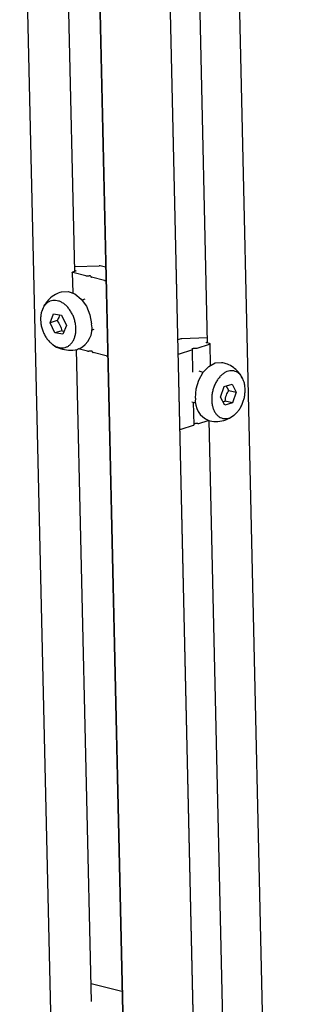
# Model space of a CAD drawing. Header units: millimetres. Extents: x 5 to 595, y 5 to 415.
# Tile 61 of 68: x 522.15 to 527.44, y 320.59 to 338.51. Entities that reach past the tile are written whole.
import ezdxf

# ---------------------------------------------------------------- set-up
doc = ezdxf.new("R2010")
doc.units = ezdxf.units.MM
doc.layers.add('TRAIT-FORT', color=4, linetype='Continuous', lineweight=25)

msp = doc.modelspace()

# ---------------------------------------------------------------- linework, layer by layer
at = {"layer": 'TRAIT-FORT', "color": 4, "linetype": 'Continuous', "lineweight": 25}
for p, q in [((522.1492, 345.041), (523.5834, 281.9743)), ((527.4443, 282.082), (526.0102, 345.142)), ((523.1538, 333.929), (522.9044, 344.8975)), ((523.4695, 344.7237), (524.9037, 281.657)), ((523.4774, 344.6942), (524.9117, 281.6274)), ((526.1903, 281.6636), (524.7561, 344.7295)), ((526.1925, 281.6934), (524.7589, 344.7325)), ((525.358, 341.7736), (525.566, 332.6263)), ((523.1066, 333.9108), (523.1151, 333.5374)), ((523.1635, 333.9321), (523.1144, 333.9165)), ((523.3558, 333.8465), (523.1155, 333.9052)), ((523.1517, 334.0195), (523.5975, 334.0323)), ((523.1534, 333.9456), (523.1624, 333.9434)), ((523.7132, 334.0072), (523.6179, 334.0305)), ((523.3762, 333.8447), (523.4166, 333.8459)), ((523.4459, 333.8387), (523.447, 333.8274)), ((523.6962, 333.7633), (523.4559, 333.822)), ((523.3351, 333.4211), (523.2864, 333.4057)), ((522.7027, 332.9922), (522.7651, 333.1533)), ((522.7651, 333.1533), (522.9142, 333.1293)), ((522.8304, 333.0327), (522.7027, 332.9922)), ((522.7894, 332.8072), (522.7027, 332.9922)), ((522.9142, 333.1293), (523.0009, 332.9443)), ((522.917, 332.8476), (522.7894, 332.8072)), ((522.9384, 332.7832), (522.7894, 332.8072)), ((522.917, 332.8476), (522.9616, 332.843)), ((523.0009, 332.9443), (522.9384, 332.7832)), ((523.459, 332.8609), (523.5077, 332.8764)), ((525.0861, 332.7005), (525.0329, 332.6837)), ((525.564, 332.7165), (525.1061, 332.7034)), ((525.5559, 332.6398), (525.5657, 332.6429)), ((525.6089, 332.6159), (525.557, 332.6285)), ((523.456, 320.6389), (523.1861, 332.5085)), ((523.387, 332.4755), (523.2167, 332.5171)), ((523.4478, 332.4749), (523.4074, 332.4737)), ((523.4782, 332.4564), (523.4771, 332.4677)), ((523.7274, 332.3922), (523.4871, 332.451)), ((525.06, 332.4303), (525.2875, 332.5024)), ((525.2954, 332.5083), (525.2943, 332.5196)), ((525.3048, 332.0927), (525.2954, 332.5081)), ((525.322, 332.5284), (525.3624, 332.5295)), ((525.3824, 332.5325), (525.61, 332.6046)), ((525.6267, 332.2206), (525.6178, 332.6103)), ((525.4937, 332.0911), (525.4184, 332.1095)), ((525.8102, 331.64), (525.8772, 331.8338)), ((525.8772, 331.8338), (526.019, 331.8787)), ((525.9589, 331.7627), (525.9084, 331.8437)), ((525.9589, 331.7627), (526.0937, 331.7298)), ((526.019, 331.8787), (526.0937, 331.7298)), ((526.0937, 331.7298), (526.0267, 331.5359)), ((525.2827, 331.5544), (525.358, 331.536)), ((525.3265, 331.1371), (525.3173, 331.5459)), ((525.885, 331.491), (525.8102, 331.64)), ((525.8507, 331.5593), (525.8919, 331.5689)), ((526.0267, 331.5359), (525.8919, 331.5689)), ((526.0267, 331.5359), (525.885, 331.491)), ((525.4136, 331.1614), (525.5854, 331.2159)), ((525.5981, 331.2168), (525.8466, 320.2872)), ((525.0911, 331.0593), (525.3187, 331.1314)), ((525.3936, 331.1585), (525.3532, 331.1574)), ((524.0131, 320.8223), (523.4487, 320.9602))]:
    msp.add_line(p, q, dxfattribs=at)
at = {"layer": 'TRAIT-FORT', "color": 4, "linetype": 'Continuous', "lineweight": 25, "flags": 128}
for points in [[(523.1155, 333.9052), (523.1118, 333.9064), (523.1091, 333.9077), (523.1073, 333.9091), (523.1066, 333.9107), (523.107, 333.9122), (523.1085, 333.9138), (523.111, 333.9152), (523.1144, 333.9165)], [(523.1624, 333.9434), (523.1661, 333.9423), (523.1689, 333.941), (523.1706, 333.9395), (523.1713, 333.938), (523.1709, 333.9364), (523.1695, 333.9349), (523.167, 333.9334), (523.1635, 333.9321)], [(522.9042, 333.5543), (522.9116, 333.5565), (523.0311, 333.5628), (523.1541, 333.5175), (523.2688, 333.4252), (523.3638, 333.2949), (523.4298, 333.1392), (523.4603, 332.9736)], [(525.557, 332.6285), (525.5534, 332.6297), (525.5506, 332.631), (525.5488, 332.6324), (525.5481, 332.634), (525.5485, 332.6355), (525.55, 332.6371), (525.5525, 332.6385), (525.5559, 332.6398)], [(525.6089, 332.6159), (525.6125, 332.6148), (525.6153, 332.6135), (525.6171, 332.612), (525.6178, 332.6105), (525.6174, 332.6089), (525.6159, 332.6073), (525.6134, 332.6059), (525.61, 332.6046)], [(525.2954, 332.5083), (525.2953, 332.5075), (525.295, 332.5067), (525.2944, 332.5059), (525.2935, 332.5052), (525.2924, 332.5044), (525.291, 332.5037), (525.2894, 332.503), (525.2875, 332.5024)], [(525.2943, 332.5196), (525.2947, 332.5212), (525.2961, 332.5227), (525.2986, 332.5242), (525.3021, 332.5255), (525.3063, 332.5266), (525.3112, 332.5275), (525.3165, 332.5281), (525.322, 332.5284)], [(525.3506, 331.6225), (525.3652, 331.7893), (525.415, 331.9513), (525.4949, 332.0927), (525.5973, 332.1996), (525.7121, 332.2617), (525.828, 332.2727), (525.8526, 332.268)], [(525.3187, 331.1314), (525.3205, 331.132), (525.3222, 331.1327), (525.3235, 331.1334), (525.3247, 331.1342), (525.3255, 331.1349), (525.3261, 331.1357), (525.3265, 331.1365), (525.3265, 331.1371)]]:
    msp.add_lwpolyline(points, dxfattribs=at)
at = {"layer": 'TRAIT-FORT', "color": 4, "linetype": 'Continuous', "lineweight": 25}
for centre, radius, start, end in [((523.6009, 333.9521), 0.0803, 77.73157, 92.40039), ((523.3728, 333.9249), 0.0803, 257.73157, 272.40039), ((523.424, 333.8127), 0.034, 49.88281, 102.63731), ((523.4563, 333.8326), 0.0106, 209.33368, 268.15432), ((523.7136, 333.8443), 0.0829, 257.90066, 273.61141), ((523.0529, 332.8939), 0.4151, 295.47613, 11.07217), ((525.1071, 332.6269), 0.0765, 90.73526, 105.88405), ((523.404, 332.5539), 0.0803, 257.73157, 272.40039), ((523.4552, 332.4417), 0.034, 49.88281, 102.63731), ((523.4874, 332.4616), 0.0106, 209.33368, 268.15432), ((525.3614, 332.6061), 0.0765, 270.73526, 285.88405), ((523.7449, 332.475), 0.0845, 258.05477, 273.4573), ((525.0384, 332.5081), 0.0807, 270.26418, 285.5232), ((525.7412, 331.5782), 0.3931, 173.53303, 248.1852), ((525.0698, 331.1352), 0.0789, 270.08533, 285.70205), ((525.3489, 331.1169), 0.0407, 83.93258, 123.87277), ((525.3926, 331.2351), 0.0765, 270.73526, 285.88405)]:
    msp.add_arc(centre, radius, start, end, dxfattribs=at)
for points, knots in [([(522.9051, 333.5508), (522.8696, 333.5387), (522.7883, 333.511), (522.6909, 333.434), (522.6178, 333.3443), (522.574, 333.2723), (522.562, 333.2265), (522.5581, 333.2117)], [0, 0, 0, 0, 0.2217757, 0.5073658, 0.7196395, 0.9093897, 1, 1, 1, 1]), ([(523.1718, 332.9168), (523.1726, 332.8932), (523.1743, 332.8452), (523.1652, 332.7774), (523.1478, 332.7144), (523.122, 332.6591), (523.0883, 332.6122), (523.0482, 332.5757), (523.0022, 332.5501), (522.9523, 332.5365), (522.8991, 332.5351), (522.845, 332.546), (522.7907, 332.569), (522.7385, 332.6031), (522.6891, 332.6479), (522.6448, 332.7014), (522.606, 332.7629), (522.5744, 332.8297), (522.5505, 332.9011), (522.5371, 332.9649), (522.5302, 333.0286), (522.5297, 333.0912), (522.5383, 333.1591), (522.5558, 333.2221), (522.5816, 333.2774), (522.6153, 333.3243), (522.6554, 333.3608), (522.7014, 333.3864), (522.7513, 333.4), (522.8045, 333.4014), (522.8586, 333.3905), (522.9129, 333.3675), (522.965, 333.3334), (523.0144, 333.2886), (523.0588, 333.2351), (523.0976, 333.1736), (523.1292, 333.1068), (523.153, 333.0354), (523.1667, 332.9715), (523.1704, 332.9319), (523.1718, 332.9168)], [0, 0, 0, 0, 0.0264626, 0.0536926, 0.0801553, 0.1073853, 0.1338479, 0.1610779, 0.1875406, 0.2147706, 0.2412332, 0.2684632, 0.2949258, 0.3221559, 0.3486185, 0.3758485, 0.4023111, 0.4295412, 0.4560038, 0.4832338, 0.5, 0.5264626, 0.5536926, 0.5801553, 0.6073853, 0.6338479, 0.6610779, 0.6875406, 0.7147706, 0.7412332, 0.7684632, 0.7949258, 0.8221559, 0.8486185, 0.8758485, 0.9023111, 0.9295412, 0.9560038, 0.9832338, 1, 1, 1, 1]), ([(522.8769, 333.1353), (522.875, 333.1273), (522.8674, 333.0955), (522.8462, 333.0595), (522.8304, 333.0327)], [0, 0, 0, 0, 0.2527727, 1, 1, 1, 1]), ([(522.8304, 333.0327), (522.8516, 333.0014), (522.8913, 332.943), (522.9089, 332.8779), (522.917, 332.8476)], [0, 0, 0, 0, 0.5347467, 1, 1, 1, 1]), ([(522.7502, 332.5982), (522.7531, 332.5955), (522.7921, 332.5599), (522.8912, 332.5181), (523.04, 332.4884), (523.1601, 332.4928), (523.2198, 332.5181), (523.2306, 332.5227)], [0, 0, 0, 0, 0.0233034, 0.3132201, 0.6157372, 0.9302116, 1, 1, 1, 1]), ([(526.2092, 331.9703), (526.1977, 331.9973), (526.1773, 332.0454), (526.1191, 332.1158), (526.0424, 332.1852), (525.9476, 332.2419), (525.8793, 332.2576), (525.8519, 332.2639)], [0, 0, 0, 0, 0.1816739, 0.3240394, 0.5647118, 0.8255403, 1, 1, 1, 1]), ([(525.6477, 331.5885), (525.6479, 331.6123), (525.6485, 331.6606), (525.6602, 331.7341), (525.6797, 331.8067), (525.7069, 331.8753), (525.7413, 331.939), (525.7813, 331.995), (525.8266, 332.0426), (525.875, 332.0797), (525.926, 332.1059), (525.9773, 332.12), (526.0283, 332.1217), (526.0768, 332.1111), (526.1221, 332.0883), (526.1622, 332.0543), (526.1967, 332.0094), (526.2239, 331.9557), (526.2436, 331.8939), (526.2536, 331.8348), (526.2574, 331.7729), (526.255, 331.709), (526.2438, 331.6357), (526.2242, 331.563), (526.1971, 331.4945), (526.1627, 331.4307), (526.1226, 331.3748), (526.0774, 331.3271), (526.029, 331.29), (525.978, 331.2638), (525.9267, 331.2498), (525.8756, 331.248), (525.8272, 331.2586), (525.7819, 331.2815), (525.7418, 331.3155), (525.7073, 331.3604), (525.68, 331.414), (525.6604, 331.4759), (525.6501, 331.5349), (525.6483, 331.5737), (525.6477, 331.5885)], [0, 0, 0, 0, 0.0264626, 0.0536926, 0.0801553, 0.1073853, 0.1338479, 0.1610779, 0.1875406, 0.2147706, 0.2412332, 0.2684632, 0.2949258, 0.3221559, 0.3486185, 0.3758485, 0.4023111, 0.4295412, 0.4560038, 0.4832338, 0.5, 0.5264626, 0.5536926, 0.5801553, 0.6073853, 0.6338479, 0.6610779, 0.6875406, 0.7147706, 0.7412332, 0.7684632, 0.7949258, 0.8221559, 0.8486185, 0.8758485, 0.9023111, 0.9295412, 0.9560038, 0.9832338, 1, 1, 1, 1]), ([(525.8919, 331.5689), (525.8979, 331.605), (525.9089, 331.6725), (525.9431, 331.7341), (525.9589, 331.7627)], [0, 0, 0, 0, 0.5347467, 1, 1, 1, 1]), ([(525.5958, 331.2174), (525.613, 331.2121), (525.6769, 331.1924), (525.7969, 331.1979), (525.9378, 331.2317), (526.0151, 331.2865), (526.0505, 331.3116)], [0, 0, 0, 0, 0.1116547, 0.4150619, 0.7320029, 1, 1, 1, 1])]:
    msp.add_open_spline(points, degree=3, knots=knots, dxfattribs=at)

doc.saveas('drawing.dxf')
